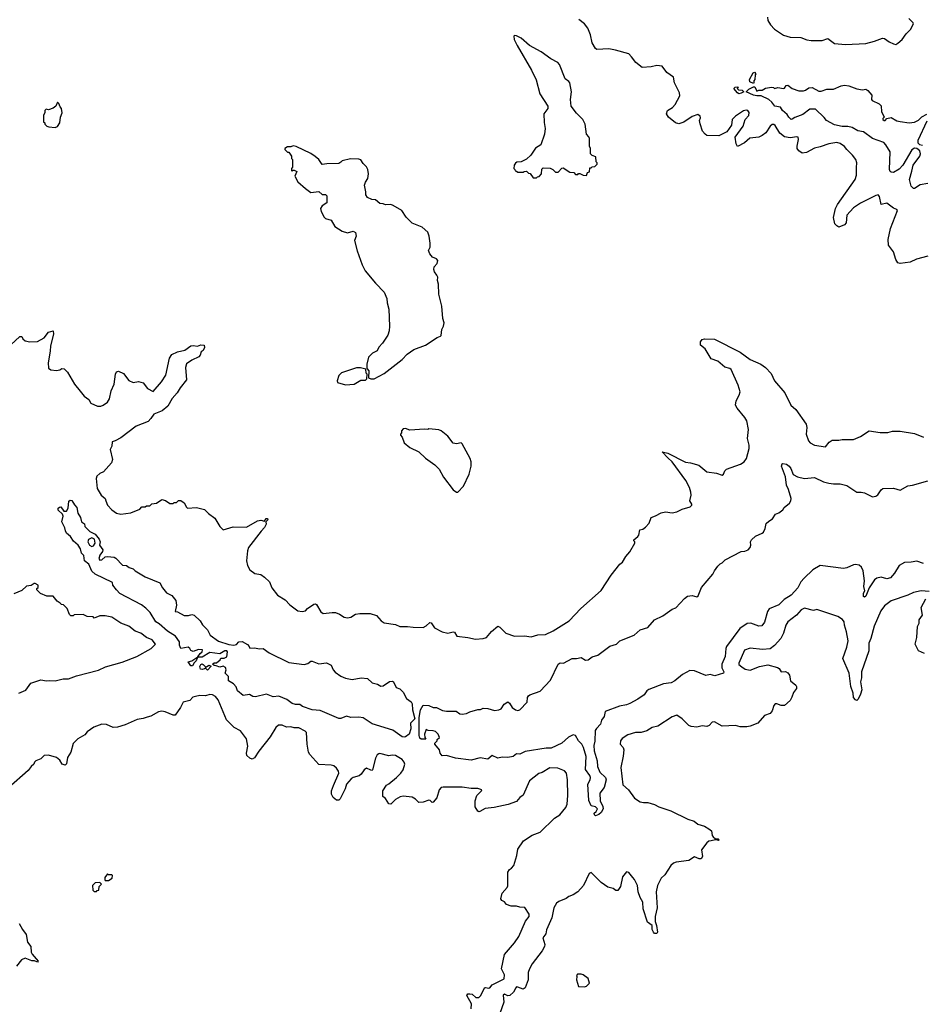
# Model space of a CAD drawing. Extents: x 2206940 to 2356632, y 511582 to 673215.
# Tile 199 of 228: x 2316465 to 2324585, y 623406 to 632262. Entities that reach past the tile are written whole.
import ezdxf

# ---------------------------------------------------------------- set-up
doc = ezdxf.new("R2010")
doc.units = 0

msp = doc.modelspace()

# ---------------------------------------------------------------- linework, layer by layer
at = {"layer": '0CON10XD'}
for points in [[(2324635, 630134.4), (2324531.7, 630108.3), (2324475, 630081.4), (2324385, 630069.2), (2324365, 630076), (2324345, 630106.2), (2324326.4, 630175), (2324280.6, 630235), (2324276.2, 630285), (2324296.9, 630385), (2324361.9, 630545), (2324356.4, 630556.4), (2324325, 630567.9), (2324265, 630611.1), (2324215, 630600), (2324200.6, 630670.6), (2324188.1, 630688.1), (2324165, 630681.9), (2324028.1, 630611.9), (2323965, 630570.9), (2323906.4, 630505), (2323898.8, 630435), (2323885, 630417.5), (2323835, 630397.5), (2323815, 630407.5), (2323796.4, 630426.4), (2323784.2, 630484.2), (2323802.2, 630565), (2323820.5, 630599.5), (2323981.2, 630825), (2323991.2, 630865), (2323993.6, 630933.6), (2323996.7, 630975), (2323987.5, 631005), (2323956.7, 631045), (2323904.1, 631094.1), (2323885, 631122.5), (2323845, 631148), (2323815, 631158.8), (2323743.6, 631146.4), (2323665, 631117.5), (2323615, 631106.2), (2323541.3, 631068.7), (2323505, 631063.1), (2323475, 631081.4), (2323458.9, 631105), (2323457.8, 631125), (2323470.8, 631185), (2323466.7, 631205), (2323455, 631208.6), (2323395, 631199.6), (2323345, 631208.2), (2323302.2, 631242.2), (2323261.4, 631311.4), (2323250, 631320), (2323235, 631318.6), (2323215, 631305.7), (2323175.7, 631245), (2323145, 631219.4), (2323113, 631207), (2323033.8, 631196.2), (2322985, 631153.8), (2322923, 631123), (2322910, 631145), (2322902.5, 631205), (2322974.3, 631305), (2322991.2, 631365), (2323025, 631400.8), (2323028.1, 631428.1), (2323016, 631445), (2323001.4, 631448.6), (2322975, 631443.8), (2322905, 631396), (2322875, 631363.3), (2322866.9, 631313.1), (2322826.4, 631253.6), (2322755, 631217.5), (2322645, 631220), (2322631.7, 631231.7), (2322608.3, 631258.3), (2322587.5, 631325), (2322580, 631355), (2322589.3, 631380.7), (2322586.7, 631395), (2322565, 631410), (2322515, 631392.5), (2322440.5, 631339.5), (2322395, 631326.7), (2322365, 631335.5), (2322302, 631385), (2322284.4, 631415), (2322292.5, 631445), (2322335.9, 631474.1), (2322360.1, 631499.9), (2322402.4, 631577.6), (2322400.6, 631605), (2322355.7, 631695), (2322345.5, 631745), (2322286.8, 631786.8), (2322245, 631845.7), (2322195, 631850.5), (2322145, 631837.1), (2322065, 631831.2), (2322007.4, 631877.4), (2321968.9, 631928.9), (2321944, 631955), (2321825, 631989.2), (2321765, 632000), (2321655.8, 631995.8), (2321645, 632002.5), (2321615, 632053.8), (2321599.3, 632125), (2321576.4, 632185), (2321545.3, 632225), (2321495, 632263.3)], [(2323192.9, 632285), (2323195.8, 632255), (2323220, 632215), (2323255, 632175.8), (2323335, 632121.9), (2323395, 632104.4), (2323491.3, 632101.3), (2323545, 632082.2), (2323585, 632076.7), (2323685, 632074.4), (2323735, 632093.1), (2323795, 632047.1), (2323895, 632038.9), (2324075, 632047.3), (2324155, 632067.9), (2324225, 632097.5), (2324245, 632093.8), (2324285, 632062), (2324325, 632044.2), (2324345, 632040.8), (2324365, 632050), (2324404.2, 632085), (2324438.6, 632135), (2324479.2, 632175), (2324504, 632225), (2324503.3, 632235), (2324462.6, 632272.6)], [(2321115, 630840), (2321121.7, 630848.3), (2321138.3, 630851.7), (2321160, 630875), (2321163, 630917), (2321175, 630930), (2321237, 630927), (2321260, 630915), (2321285, 630890), (2321308.3, 630891.7), (2321341.7, 630928.3), (2321355, 630930), (2321415, 630890), (2321448.3, 630888.3), (2321465, 630870), (2321485, 630870), (2321491.7, 630878.3), (2321505, 630880), (2321533, 630863), (2321565, 630860), (2321571.7, 630888.3), (2321590, 630895), (2321595, 630930), (2321605, 630930), (2321615, 630940), (2321638.3, 630941.7), (2321658.3, 630961.7), (2321660, 630975), (2321650, 630985), (2321648.3, 631028.3), (2321615, 631040), (2321600, 631055), (2321600, 631105), (2321590, 631125), (2321590, 631195), (2321585, 631210), (2321563, 631233), (2321551.7, 631321.7), (2321530, 631365), (2321475, 631422.5), (2321426.1, 631486.1), (2321418.8, 631545), (2321428.8, 631615), (2321412.5, 631695), (2321405, 631707.5), (2321371.7, 631731.7), (2321320.7, 631860.7), (2321305, 631877.5), (2321241.7, 631911.7), (2321155, 631973.3), (2321051.7, 632031.7), (2320975, 632097.5), (2320935, 632117.5), (2320915, 632120), (2320910, 632115), (2320912.5, 632085), (2320939.3, 632029.3), (2321068, 631808), (2321111.7, 631721.7), (2321143.8, 631595), (2321216, 631485), (2321215.7, 631464.3), (2321181.2, 631415), (2321183, 631337), (2321192.5, 631285), (2321186.4, 631233.6), (2321153, 631137), (2321103.6, 631106.4), (2321062.5, 631045), (2321023, 631007), (2320977, 630983), (2320938.3, 630981.7), (2320925, 630972.5), (2320912.5, 630955), (2320910, 630925), (2320920, 630915), (2320921.7, 630901.7), (2320935, 630900), (2320945, 630890), (2320995, 630890), (2321003, 630897), (2321025, 630900), (2321041.7, 630881.7), (2321058.3, 630878.3), (2321085, 630840), (2321115, 630840)], [(2323065, 631690), (2323033.3, 631703.3), (2323030, 631725), (2323062.5, 631785), (2323075, 631790), (2323087.5, 631775), (2323080, 631765), (2323077.5, 631725), (2323068.3, 631711.7), (2323070, 631695), (2323065, 631690)], [(2324635, 630788.5), (2324565, 630775.7), (2324515, 630743.1), (2324504, 630745), (2324485, 630764.2), (2324470, 630825), (2324491.4, 630898.6), (2324502.4, 630955), (2324561.1, 631035), (2324568.9, 631055), (2324561.9, 631081.9), (2324535, 631102.7), (2324513.1, 631106.9), (2324489.1, 631090.9), (2324409.6, 630955), (2324375, 630919.4), (2324325, 630888.8), (2324305, 630890), (2324295, 630897.5), (2324290, 630915), (2324294.3, 631075), (2324257.6, 631137.6), (2324237.1, 631157.1), (2324136.2, 631195), (2324055, 631252.5), (2324005, 631262), (2323953.1, 631293.1), (2323915, 631301.9), (2323865, 631301.4), (2323795, 631317.5), (2323724, 631355), (2323702.9, 631382.9), (2323625, 631457.5), (2323573.8, 631456.2), (2323510.7, 631409.3), (2323437, 631383), (2323415, 631368.8), (2323405, 631366.2), (2323385, 631386.7), (2323369.7, 631409.7), (2323326.7, 631445), (2323310, 631475), (2323257.5, 631485), (2323231.7, 631521.7), (2323202.5, 631545), (2323135, 631578.8), (2323095, 631576.2), (2323065, 631582.5), (2323000, 631615), (2323025, 631637.5), (2323065, 631660), (2323078.3, 631658.3), (2323095, 631620), (2323112.5, 631627.5), (2323145, 631627.5), (2323173, 631647), (2323227, 631657), (2323245, 631652.5), (2323255, 631642.5), (2323285, 631653.3), (2323335, 631643.3), (2323345, 631647.5), (2323360, 631670), (2323375, 631673.3), (2323415, 631643.8), (2323472.3, 631622.3), (2323515, 631623.8), (2323535, 631628.8), (2323565, 631650), (2323595, 631652.5), (2323655, 631620), (2323675, 631620), (2323725, 631636.2), (2323785, 631636.2), (2323855, 631668.8), (2323885, 631673.3), (2323925, 631666.7), (2323995, 631640), (2324045, 631632.5), (2324075, 631636.7), (2324095, 631626.7), (2324130, 631585), (2324127.5, 631545), (2324132.5, 631535), (2324197.5, 631505), (2324215, 631487.5), (2324216.7, 631435), (2324237.5, 631395), (2324240, 631385), (2324230, 631375), (2324230, 631365), (2324240, 631355), (2324250, 631355), (2324266.4, 631373.6), (2324305, 631383.3), (2324354.1, 631354.1), (2324385, 631346.2), (2324465, 631336.2), (2324515, 631342), (2324550.5, 631359.5), (2324581.7, 631388.3), (2324625, 631412.5)], [(2322935, 631596.7), (2322922.5, 631605), (2322890, 631645), (2322900, 631655), (2322928.3, 631658.3), (2322920, 631645), (2322931.7, 631631.7), (2322965, 631630), (2322980, 631615), (2322955, 631601.2), (2322935, 631596.7)], [(2316785, 631293.3), (2316805, 631302.5), (2316827.5, 631335), (2316832.5, 631385), (2316847.5, 631425), (2316840, 631465), (2316828.3, 631478.3), (2316818.3, 631508.3), (2316805, 631520), (2316790, 631485), (2316765, 631467.5), (2316725, 631452.5), (2316701.7, 631458.3), (2316690, 631445), (2316690, 631425), (2316680, 631405), (2316680, 631345), (2316690, 631335), (2316691.7, 631321.7), (2316710, 631305), (2316728.3, 631298.3), (2316785, 631293.3)], [(2324625, 631350), (2324543.9, 631175), (2324545.4, 631155), (2324559.3, 631139.3), (2324585, 631132.8)], [(2319655, 629032.5), (2319745, 629078.8), (2319905, 629206.7), (2319951.2, 629255), (2320010, 629295), (2320116.1, 629333.9), (2320220, 629405), (2320250, 629415), (2320257, 629423), (2320263.6, 629476.4), (2320277.5, 629505), (2320282.5, 629535), (2320270, 629575), (2320261.2, 629685), (2320234, 629795), (2320233.3, 629885), (2320223.8, 629915), (2320226, 629945), (2320218.8, 629965), (2320195, 629993.3), (2320190.8, 630015), (2320192, 630038), (2320219.7, 630070.3), (2320225.9, 630095.9), (2320215, 630110), (2320177.5, 630125), (2320153.3, 630155), (2320143.3, 630185), (2320157.5, 630215), (2320157, 630253), (2320147.5, 630315), (2320135, 630350), (2320086.1, 630396.1), (2319995, 630432.5), (2319942.5, 630485), (2319902.5, 630545), (2319825, 630592.5), (2319805, 630600), (2319755, 630597.5), (2319735, 630607.5), (2319705, 630608.8), (2319665, 630641.2), (2319634.1, 630644.1), (2319593.6, 630663.6), (2319578.3, 630688.3), (2319580, 630715), (2319567, 630773), (2319575, 630800), (2319597.5, 630835), (2319602.5, 630875), (2319596.4, 630916.4), (2319585, 630940), (2319555, 630970), (2319535, 631002.5), (2319515, 631008.8), (2319439.3, 631010.7), (2319365, 630992.5), (2319355, 630980), (2319335, 630970), (2319227, 630967), (2319185, 630960), (2319156.4, 631006.4), (2319123, 631033), (2319085, 631057.5), (2318951.7, 631121.7), (2318925, 631127.5), (2318905, 631120), (2318875, 631120), (2318850, 631105), (2318850, 631095), (2318875, 631070), (2318885, 631070), (2318910, 631035), (2318910, 631015), (2318920, 631005), (2318920, 630935), (2318910, 630925), (2318910, 630905), (2318915, 630900), (2318921.7, 630908.3), (2318935, 630910), (2318958.3, 630898.3), (2318940, 630855), (2318967.5, 630805), (2319035, 630743.3), (2319085, 630707.5), (2319155, 630717.5), (2319185, 630690), (2319215, 630690), (2319227, 630677), (2319227.5, 630615), (2319185, 630586.7), (2319171.2, 630565), (2319176.1, 630536.1), (2319203.3, 630485), (2319215, 630473.8), (2319268.3, 630458.3), (2319300.8, 630400.8), (2319365, 630361.4), (2319415, 630345.8), (2319465, 630359.1), (2319485, 630347.1), (2319490.8, 630315), (2319476.7, 630275), (2319502, 630182), (2319546.1, 630056.1), (2319573.9, 630003.9), (2319665, 629892.5), (2319745, 629812.5), (2319768.6, 629755), (2319771.4, 629715), (2319785, 629660), (2319792, 629505), (2319788.8, 629465), (2319776.7, 629425), (2319728.3, 629351.7), (2319695, 629317.5), (2319680, 629285), (2319637.7, 629262.3), (2319603.9, 629226.1), (2319586.7, 629165), (2319587.5, 629125), (2319606.4, 629103.6), (2319601.7, 629041.7), (2319625, 629032.5), (2319655, 629032.5)], [(2316345, 629302.5), (2316465, 629413.3), (2316485, 629412.5), (2316492.7, 629392.7), (2316515, 629374.2), (2316556.4, 629363.6), (2316625, 629368.8), (2316685, 629400), (2316725, 629451.1), (2316765, 629462.5), (2316769.5, 629435), (2316742, 629328), (2316740.2, 629279.8), (2316720.8, 629175), (2316725, 629127.5), (2316745, 629112), (2316795, 629106.7), (2316825, 629113.8), (2316845, 629126.2), (2316865, 629123.3), (2316895, 629091.2), (2316959.2, 628985), (2317008.3, 628921.7), (2317045, 628875.8), (2317087.1, 628845), (2317105, 628814.4), (2317165, 628785.5), (2317193.9, 628786.1), (2317215, 628793.8), (2317255, 628823.3), (2317272.5, 628852.5), (2317288.8, 628925), (2317313.5, 628985), (2317325.8, 629075), (2317335, 629096.2), (2317355, 629102), (2317399.5, 629079.5), (2317446.4, 629016.4), (2317485, 629000), (2317535, 629007.5), (2317575, 628996.7), (2317615.8, 628945.8), (2317665, 628916.7), (2317740.8, 629005), (2317780.8, 629065), (2317813.5, 629216.5), (2317835, 629250), (2317884.6, 629275.4), (2317949.4, 629290.6), (2318005, 629328.6), (2318025, 629332.5), (2318065, 629326), (2318095, 629339.2), (2318125, 629336.2), (2318126.2, 629315), (2318115, 629287.5), (2318096.2, 629273.8), (2318087.5, 629245), (2318075, 629229.2), (2318015, 629200), (2317964.2, 629165.8), (2317958, 629135), (2317965, 629022.5), (2317908.3, 628951.7), (2317882.9, 628905), (2317836.7, 628855), (2317797.1, 628785), (2317748.1, 628745), (2317670.9, 628715), (2317646, 628674), (2317621.3, 628648.7), (2317513.5, 628606.5), (2317375, 628502), (2317325, 628473.3), (2317297.5, 628465), (2317293.3, 628425), (2317277.5, 628395), (2317300, 628305), (2317290, 628275), (2317220, 628195), (2317185, 628180), (2317160, 628155), (2317152.5, 628135), (2317163.3, 628045), (2317196.7, 627985), (2317232.5, 627955), (2317238.8, 627935), (2317255, 627896.7), (2317294, 627855), (2317335, 627823.8), (2317375, 627813.8), (2317465, 627827.5), (2317545, 627860), (2317565, 627880), (2317595, 627880), (2317605, 627890), (2317635, 627890), (2317653, 627907), (2317697, 627913), (2317745, 627947.5), (2317777, 627937), (2317815, 627910), (2317845, 627910), (2317855, 627920), (2317875, 627920), (2317893, 627937), (2317915, 627936.7), (2317945.6, 627915.6), (2317965, 627877.5), (2317975, 627870), (2318055, 627873.8), (2318127.3, 627857.3), (2318162.1, 627822.1), (2318219.7, 627779.7), (2318264.2, 627704.2), (2318295, 627673.8), (2318385, 627700.6), (2318505, 627697.1), (2318604.6, 627755.4), (2318635, 627760), (2318667.5, 627752.5), (2318682.5, 627775), (2318695, 627776.7), (2318696, 627765), (2318680, 627745), (2318682, 627725), (2318668.1, 627695), (2318636.9, 627663.1), (2318522.5, 627515), (2318513.9, 627483.9), (2318504.1, 627394.1), (2318514.1, 627354.1), (2318536.7, 627315), (2318580.5, 627280.5), (2318635, 627272), (2318667.4, 627247.4), (2318710.8, 627205), (2318732.2, 627152.2), (2318785, 627085.7), (2318853.6, 627043.6), (2318895, 626998), (2318967.5, 626945), (2319005, 626938), (2319035, 626943.8), (2319055, 626966.7), (2319110, 627005), (2319125, 627007.5), (2319135, 627002.5), (2319173.8, 626935), (2319195, 626920), (2319275, 626930.8), (2319305, 626929.2), (2319342.5, 626915), (2319385, 626888.8), (2319415, 626882), (2319445, 626888.8), (2319485.9, 626914.1), (2319525, 626922), (2319618.3, 626921.7), (2319675, 626902.5), (2319716.2, 626855), (2319745, 626837.5), (2319845, 626822.9), (2319885, 626804.3), (2319955, 626805.6), (2320005, 626798.1), (2320095, 626796), (2320121.1, 626808.9), (2320155, 626838.8), (2320165, 626836.7), (2320195, 626793.3), (2320265, 626756.7), (2320315, 626743.3), (2320365, 626756.7), (2320375, 626752.5), (2320398.3, 626718.3), (2320495, 626706.7), (2320565, 626690), (2320635, 626696.7), (2320665, 626706.7), (2320710.5, 626759.5), (2320765, 626806.7), (2320785, 626796.7), (2320837.5, 626745), (2320915, 626716.2), (2321005, 626721.2), (2321065, 626711.2), (2321125, 626728), (2321195, 626732), (2321263.3, 626765), (2321406.7, 626855), (2321512.5, 626965), (2321695, 627127.5), (2321786.7, 627265), (2321863.3, 627365), (2321887.3, 627382.7), (2321916.7, 627435), (2321953.6, 627476.4), (2321997.5, 627555), (2322000, 627565), (2321990, 627575), (2321990, 627585), (2322027, 627613), (2322033.8, 627625), (2322042.5, 627675), (2322071.7, 627678.3), (2322093, 627697), (2322127.5, 627735), (2322144.1, 627785.9), (2322185, 627800), (2322235, 627828), (2322275, 627834.2), (2322335, 627826), (2322375, 627835.8), (2322425, 627859.2), (2322495, 627881.2), (2322512.5, 627895), (2322512.5, 627905), (2322493.3, 627935), (2322503.8, 627985), (2322503, 628013), (2322490, 628055), (2322458.3, 628118.3), (2322335, 628286.2), (2322295, 628320), (2322243.3, 628376.7), (2322295, 628364), (2322455, 628282.5), (2322500, 628275)], [(2322500, 628275), (2322575, 628256.7), (2322645, 628196.2), (2322734.2, 628184.2), (2322785, 628166.7), (2322796.7, 628175), (2322807.5, 628205), (2322821.7, 628218.3), (2322950, 628265), (2322982.5, 628285), (2323002.5, 628315), (2323026.7, 628405), (2323028, 628435), (2323010.8, 628495), (2323022.5, 628575), (2323005.5, 628655), (2322987.9, 628685), (2322918, 628768), (2322905.4, 628795), (2322910, 628835), (2322938.5, 628885), (2322945.3, 628914.7), (2322928.5, 628975), (2322865, 629116.2), (2322854.3, 629125), (2322807.4, 629137.4), (2322745, 629190.8), (2322685, 629212.1), (2322630.5, 629300.5), (2322589.1, 629335), (2322588.9, 629365), (2322603.5, 629385), (2322625, 629392.7), (2322715, 629387.5), (2322945, 629272.5), (2323036.8, 629206.8), (2323132.5, 629165), (2323173.3, 629135), (2323225, 629081.2), (2323254, 629015), (2323348, 628905), (2323400.8, 628795), (2323448, 628755), (2323540, 628625), (2323546.9, 628595), (2323540.8, 628535), (2323560.8, 628475), (2323576.7, 628455), (2323615, 628436.2), (2323715, 628421.2), (2323747.3, 628462.7), (2323775, 628481.2), (2323835, 628478.8), (2323865, 628486.2), (2323965, 628486.7), (2324027.7, 628512.3), (2324107, 628563), (2324205, 628550), (2324275, 628550), (2324315, 628560), (2324385, 628561.4), (2324515, 628540), (2324595, 628508.6)], [(2319395, 628977.5), (2319475, 628982.5), (2319535, 629020), (2319575, 629020), (2319588.3, 629031.7), (2319590, 629075), (2319583, 629083), (2319577.5, 629117.5), (2319530.7, 629130.7), (2319495, 629130), (2319360, 629085), (2319337, 629063), (2319320, 629015), (2319325, 629000), (2319395, 628977.5)], [(2320405, 628012.5), (2320457.5, 628065), (2320507.5, 628175), (2320527.5, 628245), (2320527.5, 628285), (2320517.5, 628315), (2320445, 628447.5), (2320435, 628456.7), (2320395, 628446.7), (2320365, 628452.5), (2320317.5, 628515), (2320257.5, 628565), (2320235, 628573.3), (2320145, 628582.5), (2320135, 628577.5), (2320105, 628580), (2319975, 628568.8), (2319935, 628586.2), (2319915, 628582.5), (2319900, 628565), (2319900, 628545), (2319890, 628535), (2319890, 628525), (2319907, 628507), (2319922.5, 628455), (2319973.9, 628413.9), (2320056.1, 628376.1), (2320115, 628317.5), (2320199.3, 628259.3), (2320238.3, 628218.3), (2320277, 628147), (2320363.6, 628033.6), (2320393, 628013), (2320405, 628012.5)], [(2320058.8, 625985), (2320070.5, 626055), (2320095, 626097.5), (2320145, 626092.5), (2320185, 626075.7), (2320215, 626074.3), (2320269.1, 626049.1), (2320305, 626041.4), (2320391.2, 626041.2), (2320425, 626020), (2320445, 626016.2), (2320485, 626021.2), (2320515, 626035.8), (2320585, 626056.7), (2320611.7, 626058.3), (2320635, 626070), (2320675, 626066.7), (2320735, 626048), (2320775, 626056), (2320796.7, 626065), (2320822.5, 626105), (2320855, 626126.2), (2320872.5, 626115), (2320895, 626076.7), (2320924.2, 626054.2), (2320945, 626048.8), (2320965, 626054), (2321030, 626125), (2321032.5, 626165), (2321040.7, 626179.3), (2321055, 626190), (2321148.3, 626221.7), (2321238.8, 626321.2), (2321307.5, 626465), (2321326.7, 626476.7), (2321357, 626473), (2321433.9, 626516.1), (2321473.6, 626516.4), (2321515, 626526.7), (2321555, 626500), (2321580, 626505), (2321615, 626530), (2321665, 626547.5), (2321775, 626626.7), (2321833.8, 626646.2), (2321864.1, 626675.9), (2321993.6, 626726.4), (2322046.1, 626773.9), (2322115.8, 626794.2), (2322176.7, 626865), (2322250.9, 626899.1), (2322335, 626958.8), (2322367.3, 626972.7), (2322445, 627057.5), (2322471.7, 627078.3), (2322515, 627083.3), (2322555, 627072.5), (2322569.3, 627080.7), (2322597.5, 627155), (2322700, 627275), (2322713.9, 627306.1), (2322745, 627347.5), (2322765, 627367.5), (2322785, 627377.5), (2322810, 627405), (2322955, 627477.5), (2322989.3, 627480.7), (2323017.5, 627495), (2323036.7, 627515), (2323042.5, 627535), (2323040, 627565), (2323047.5, 627585), (2323085, 627616.7), (2323145, 627642.5), (2323155, 627652.5), (2323170, 627685), (2323180.5, 627729.5), (2323205, 627751.2), (2323235.9, 627774.1), (2323265, 627813.3), (2323293.6, 627826.4), (2323330, 627855), (2323342.5, 627875), (2323390, 627915), (2323403.3, 627935), (2323403.8, 627955), (2323381.2, 628035), (2323363.3, 628075), (2323355, 628150), (2323317.5, 628245), (2323323.9, 628266.1), (2323330.7, 628269.3), (2323363.6, 628263.6), (2323385.9, 628245.9), (2323402, 628225), (2323422.5, 628172.5), (2323460.3, 628150.3), (2323525, 628135.6), (2323615, 628143.8), (2323696.1, 628106.1), (2323745, 628093.8), (2323785, 628086.7), (2323845, 628086.2), (2323905, 628073.3), (2323995, 628013.3), (2324035, 628013.8), (2324065, 628006.2), (2324135, 627970), (2324165, 627977.5), (2324185, 627990), (2324215, 628033.3), (2324230, 628045), (2324325, 628048.8), (2324385, 628030), (2324455, 628068), (2324495, 628074), (2324634.4, 628115.6)], [(2319925, 625807.5), (2319905, 625811.9), (2319820.8, 625870.8), (2319635, 625927.8), (2319555, 625982), (2319515, 625988.8), (2319445, 625986.2), (2319405, 625998.8), (2319355, 625977.5), (2319335, 625977.5), (2319167.4, 626047.4), (2319095, 626054), (2319010, 626085), (2318985, 626102), (2318945, 626102), (2318915, 626112.9), (2318867.5, 626147.5), (2318795, 626178.8), (2318745, 626171.2), (2318685, 626196.7), (2318585, 626172.9), (2318562.5, 626175), (2318533, 626193), (2318474.2, 626184.2), (2318425, 626224), (2318411.2, 626261.2), (2318387.7, 626287.7), (2318342.5, 626315), (2318342.5, 626355), (2318312.5, 626385), (2318322.5, 626415), (2318317.5, 626435), (2318295, 626447.5), (2318265, 626437.5), (2318231.7, 626451.7), (2318213, 626453), (2318200, 626465), (2318213, 626477), (2318235, 626477.5), (2318267.5, 626505), (2318275, 626520), (2318305, 626520), (2318329.3, 626530.7), (2318333.3, 626575), (2318327.5, 626585), (2318310, 626585), (2318265, 626557.5), (2318175, 626571.2), (2318105, 626527.5), (2318071.7, 626528.3), (2318060.7, 626519.3), (2318053.3, 626495), (2318033.6, 626476.4), (2318019.3, 626450.7), (2318005, 626450), (2317980, 626485), (2318015, 626496), (2318068.3, 626531.7), (2318088.3, 626561.7), (2318107.5, 626575), (2318110, 626595), (2318073.9, 626596.1), (2318025, 626580), (2318005, 626587.5), (2317995, 626607.5), (2317979.3, 626619.3), (2317915, 626607.5), (2317903.8, 626635), (2317903.3, 626665), (2317866.2, 626716.2), (2317795, 626762.2), (2317719.1, 626829.1), (2317688.8, 626845), (2317638.6, 626928.6), (2317600.3, 626970.3), (2317559.3, 626999.3), (2317365, 627102), (2317335, 627133.3), (2317303.3, 627175), (2317299.3, 627199.3), (2317143.8, 627275), (2317115, 627303.3), (2317087.5, 627365), (2317046.7, 627395), (2317041.7, 627441.7), (2317020, 627465), (2317011.7, 627501.7), (2316992.5, 627535), (2316950.5, 627570.5), (2316922.5, 627615), (2316887.5, 627645), (2316877.5, 627665), (2316871.7, 627691.7), (2316843.3, 627745), (2316857, 627797), (2316850, 627815), (2316811.7, 627851.7), (2316811.7, 627868.3), (2316821.7, 627878.3), (2316835, 627880), (2316861.7, 627841.7), (2316885, 627842.5), (2316901.7, 627868.3), (2316907.5, 627932.5), (2316918.3, 627941.7), (2316935, 627937.5), (2316957.5, 627897.5), (2316978.8, 627875), (2316987.5, 627825), (2317012.5, 627785), (2317020, 627745), (2317048.3, 627728.3), (2317050, 627705), (2317095, 627657.5), (2317142.5, 627635), (2317180.7, 627590.7), (2317190, 627565), (2317182.5, 627535), (2317213.3, 627495), (2317210.7, 627479.3), (2317186.7, 627445), (2317180, 627425), (2317177.5, 627415), (2317185, 627400), (2317205, 627402.5), (2317235, 627430), (2317255, 627433.3), (2317315, 627426.7), (2317329.5, 627419.5), (2317390, 627355), (2317425, 627352.5), (2317450, 627335), (2317485, 627322.5), (2317504.1, 627304.1), (2317595, 627250), (2317725, 627198), (2317750.8, 627150.8), (2317786.1, 627106.1), (2317835, 627083.3), (2317868.3, 627038.3), (2317876.2, 626995), (2317865, 626940), (2317885, 626937.5), (2317945, 626903.8), (2317985, 626903.3), (2318015, 626913.3), (2318035, 626906.7), (2318088.8, 626855), (2318108.1, 626818.1), (2318154, 626775), (2318177.5, 626725), (2318253, 626673), (2318345, 626642), (2318392.5, 626637.5), (2318415, 626642.5), (2318435, 626666.7), (2318465, 626670), (2318513, 626643), (2318530, 626625), (2318535, 626610), (2318575, 626612.5), (2318625, 626603.3), (2318655, 626607.5), (2318708, 626568), (2318885, 626480), (2319025, 626462), (2319057.7, 626472.3), (2319085, 626493.3), (2319095, 626493.3), (2319155, 626467.5), (2319225, 626477.5), (2319255, 626463.3), (2319266.7, 626455), (2319286, 626415), (2319303.6, 626393.6), (2319355, 626357.5), (2319395, 626340), (2319455, 626328), (2319536.1, 626343.9), (2319595, 626337.5), (2319635, 626296.7), (2319685, 626286.2), (2319715, 626267.5), (2319735, 626270), (2319791.2, 626308.8), (2319815, 626311.2), (2319827.5, 626305), (2319852.5, 626255), (2319885, 626242.5), (2319915, 626212.5), (2319945.8, 626155.8), (2319986, 626126), (2319995, 626110), (2319998, 626055), (2320020.6, 625975), (2319979.5, 625935), (2319982.1, 625885), (2319968.1, 625835), (2319935, 625812.5), (2319925, 625807.5)], [(2317115, 627522.5), (2317129.3, 627530.7), (2317142.5, 627555), (2317138.3, 627588.3), (2317115, 627602.5), (2317085, 627587.5), (2317076.7, 627565), (2317092.5, 627535), (2317115, 627522.5)], [(2324595, 627372.2), (2324535, 627393.3), (2324485, 627382.7), (2324425, 627380), (2324375, 627352.9), (2324335, 627284), (2324298.3, 627241.7), (2324265, 627234.3), (2324215, 627249.2), (2324175, 627240), (2324155, 627224), (2324107.3, 627152.7), (2324075, 627076), (2324065, 627069.2), (2324054.6, 627074.6), (2324054.7, 627105), (2324066.2, 627125), (2324057.7, 627165), (2324063.5, 627215), (2324052.3, 627305), (2324038, 627338), (2324015.2, 627355.2), (2323985, 627361.3), (2323965, 627358.7), (2323905, 627332.2), (2323874.1, 627325.9), (2323665, 627351.8), (2323598.8, 627315), (2323521.4, 627238.6), (2323492.9, 627205), (2323465, 627153.1), (2323405, 627087.1), (2323342.5, 627047.5), (2323295, 627000.5), (2323207.8, 626962.2), (2323192.2, 626937.8), (2323165, 626844), (2323140.3, 626809.7), (2323115, 626806.7), (2323043.4, 626833.4), (2323008.9, 626831.1), (2322942.3, 626785), (2322824.5, 626625), (2322817.1, 626605), (2322811.8, 626535), (2322780, 626465), (2322782.1, 626432.1), (2322798.8, 626395), (2322796, 626384), (2322718.8, 626361.2), (2322675, 626372), (2322637.7, 626362.3), (2322536.6, 626406.6), (2322493, 626407), (2322428.2, 626371.8), (2322358.9, 626315), (2322325, 626296.9), (2322255, 626287.1), (2322125, 626238.5), (2322107.1, 626225), (2322081.1, 626188.9), (2322025, 626150), (2321955, 626112.2), (2321925, 626098.1), (2321861.7, 626088.3), (2321731.7, 626038.3), (2321721.4, 625995), (2321698.3, 625961.7), (2321689.1, 625925), (2321652.2, 625887.8), (2321641.2, 625868.8), (2321637.4, 625772.6), (2321630, 625735), (2321632.5, 625685), (2321658.8, 625595), (2321661.2, 625545), (2321683.9, 625493.9), (2321735, 625446.7), (2321742, 625425), (2321723.4, 625356.6), (2321682.5, 625305), (2321685.8, 625235.8), (2321710, 625185), (2321713.3, 625165), (2321695, 625132.5), (2321675, 625112.5), (2321645, 625100), (2321635, 625110), (2321632.5, 625125), (2321649.3, 625140.7), (2321662.5, 625165), (2321645, 625182.5), (2321605, 625192.5), (2321585, 625240), (2321575.6, 625385), (2321595.5, 625425), (2321598.5, 625445), (2321592.5, 625465), (2321555, 625517.5), (2321559.5, 625635), (2321537.5, 625715), (2321521.1, 625745), (2321490.4, 625775), (2321465, 625822.9), (2321445, 625830), (2321401.3, 625808.7), (2321341.1, 625755), (2321245, 625710.3), (2321201.2, 625708.8), (2321010.9, 625679.1), (2320965, 625657.1), (2320935, 625660), (2320903.9, 625636.1), (2320855, 625625.8), (2320805, 625628.6), (2320765, 625621.2), (2320715, 625642.5), (2320675, 625610), (2320606.1, 625623.9), (2320525, 625600.6), (2320385, 625620.8), (2320305, 625644.4), (2320265, 625641.2), (2320246.7, 625665), (2320240, 625695), (2320200, 625745), (2320200, 625755), (2320220, 625775), (2320221.7, 625788.3), (2320240, 625805), (2320230, 625835), (2320205, 625860), (2320185, 625866.7), (2320138.3, 625868.3), (2320121.7, 625878.3), (2320107.5, 625835), (2320110, 625805), (2320118.3, 625791.7), (2320075, 625790), (2320065, 625800), (2320057.5, 625825), (2320058.8, 625985)], [(2316456.7, 626205), (2316519.1, 626230.9), (2316566.2, 626295), (2316654.4, 626325.6), (2316705, 626316.9), (2316731.5, 626318.5), (2316785, 626315.8), (2316855, 626332.9), (2316905, 626332.5), (2316975, 626360), (2317175, 626412.5), (2317237.6, 626442.4), (2317386.4, 626483.6), (2317518.8, 626535), (2317646.7, 626605), (2317686.2, 626645), (2317658, 626685), (2317606.3, 626706.3), (2317555, 626743.3), (2317505, 626763.3), (2317446.1, 626806.1), (2317375, 626833.3), (2317295, 626886.7), (2317235, 626900), (2317185, 626900), (2317135, 626880), (2317125, 626890), (2317073, 626893), (2317035, 626912.5), (2316955, 626910), (2316945, 626900), (2316925, 626900), (2316913, 626913), (2316892.5, 626965), (2316858.3, 626998.3), (2316841.7, 627001.7), (2316830, 627015), (2316801.7, 627031.7), (2316767, 627077), (2316708.3, 627078.3), (2316651.7, 627101.7), (2316620, 627135), (2316620, 627145), (2316630, 627155), (2316630, 627175), (2316605, 627190), (2316595, 627190), (2316567.5, 627172.5), (2316525, 627167.5), (2316485, 627127.5), (2316413, 627097)], [(2324645, 627117.5), (2324575, 627126.2), (2324505, 627111.2), (2324455, 627086), (2324305, 627034), (2324245, 626990), (2324210, 626945), (2324152.2, 626807.8), (2324121.4, 626695), (2324104.4, 626655.6), (2324104.5, 626585.5), (2324037.5, 626395), (2324036.5, 626343.5), (2324027.5, 626305), (2324040, 626235), (2324029.2, 626195), (2324008.8, 626151.2), (2323995, 626140), (2323985, 626143.3), (2323966, 626165), (2323961.2, 626205), (2323943, 626263), (2323925.6, 626385.6), (2323870.8, 626515), (2323905, 626617.5), (2323917.5, 626675), (2323904, 626755), (2323883.8, 626815), (2323882.5, 626845), (2323867.7, 626867.7), (2323825, 626893.8), (2323635, 626956.7), (2323605, 626946.7), (2323525, 626970), (2323493.3, 626955), (2323453.8, 626905), (2323373.8, 626845), (2323356.2, 626815), (2323335.8, 626744.2), (2323313.2, 626696.8), (2323256.1, 626633.9), (2323215, 626603.3), (2323147.3, 626597.3), (2323035, 626610), (2322985, 626591.2), (2322934.3, 626475), (2322935, 626463.8), (2322961.1, 626441.1), (2322991.3, 626421.3), (2323035, 626410), (2323120, 626445), (2323195, 626460), (2323282.5, 626435), (2323297.5, 626425), (2323315, 626397.5), (2323355, 626400), (2323375, 626386.7), (2323390, 626365), (2323397.5, 626315), (2323446.7, 626275), (2323453.3, 626265), (2323453, 626247), (2323425, 626210), (2323411.7, 626168.3), (2323395, 626140), (2323346.1, 626093.9), (2323315, 626092.5), (2323275, 626110), (2323261.7, 626108.3), (2323250, 626095), (2323233.3, 626045), (2323215, 626022.5), (2323165, 626002.5), (2323105.8, 625934.2), (2323035, 625907.5), (2323005, 625902.5), (2322945, 625902.5), (2322905, 625912.5), (2322785, 625907.5), (2322715, 625946.7), (2322695, 625943.3), (2322667.1, 625912.9), (2322645.9, 625904.1), (2322605, 625909.2), (2322555, 625897.5), (2322505, 625904.2), (2322483.2, 625913.2), (2322423.3, 625975), (2322375, 626006.2), (2322335, 625992), (2322205, 625908), (2322155, 625895.8), (2322105, 625865.8), (2322055, 625850.6), (2322005, 625851.1), (2321935, 625830), (2321884.5, 625795.5), (2321870, 625775), (2321865.7, 625745), (2321893.1, 625715), (2321898.1, 625695), (2321893.4, 625636.6), (2321871.8, 625535), (2321890.6, 625380.6), (2321942.5, 625335), (2321995, 625259.2), (2322047.6, 625227.6), (2322075, 625220), (2322115, 625220), (2322175, 625204.2), (2322215, 625181.9), (2322322.5, 625145), (2322475, 625070), (2322533.6, 625053.6), (2322566.4, 625026.4), (2322625, 625006.7), (2322665, 624983.8), (2322686.7, 624966.7), (2322692.7, 624925), (2322702, 624912), (2322725, 624895.6), (2322746.7, 624895), (2322757.1, 624885), (2322751.2, 624878.8), (2322725, 624884.3), (2322685, 624875.5), (2322665, 624874.2), (2322645, 624859.2), (2322598, 624795), (2322606.7, 624735), (2322596.2, 624715), (2322577.5, 624715), (2322535, 624733.3), (2322485, 624700), (2322370, 624685), (2322345, 624676), (2322321.2, 624655), (2322269.1, 624570.9), (2322235, 624540), (2322201.4, 624475), (2322191.7, 624418.3), (2322198.8, 624275), (2322180.5, 624195), (2322181.2, 624151.2), (2322193.3, 624115), (2322201.2, 624055), (2322195, 624043.8), (2322175, 624044), (2322165, 624053.8), (2322155, 624080), (2322153.3, 624115), (2322111.4, 624145), (2322072.5, 624265), (2322071.9, 624325), (2322045.4, 624365.4), (2322028, 624418), (2322022.5, 624475), (2321995, 624527.5), (2321979.2, 624545), (2321945, 624592.5), (2321923.6, 624596.4), (2321888.3, 624551.7), (2321870, 624465), (2321845, 624430), (2321828.3, 624428.3), (2321805, 624447.5), (2321755, 624460), (2321695, 624502.5), (2321605, 624592.5), (2321587, 624583), (2321536.2, 624475), (2321485, 624416.7), (2321445, 624390), (2321405, 624376.7), (2321381.4, 624358.6), (2321315, 624330.9), (2321295, 624316.4), (2321268.7, 624275), (2321252, 624185), (2321204.8, 624075.2), (2321199.3, 624040.7), (2321172.3, 624005), (2321188.6, 623945), (2321185.8, 623925), (2321165, 623886.7), (2321075, 623768.8), (2321050, 623725), (2321038.3, 623691.7), (2321040, 623625), (2321012, 623555), (2320995, 623541.4), (2320945, 623561.2), (2320935, 623562.5), (2320927.5, 623555)], [(2324605, 626560), (2324550, 626585), (2324520, 626645), (2324536.7, 626705), (2324540, 626805), (2324556.7, 626835), (2324556.7, 626865), (2324586.2, 626905), (2324574.3, 626975.7), (2324615, 627052.5)], [(2318155, 626410), (2318135, 626430), (2318127.5, 626422.5), (2318105, 626417.5), (2318091.7, 626421.7), (2318086.7, 626445), (2318095, 626462.5), (2318105, 626467.5), (2318115, 626462.5), (2318135, 626440), (2318145, 626440), (2318167, 626457), (2318188.3, 626448.3), (2318155, 626410)], [(2320526.7, 623365), (2320529.7, 623409.7), (2320485.8, 623485), (2320495, 623500), (2320515, 623499.2), (2320535.7, 623495.7), (2320568.3, 623468.3), (2320595, 623466.2), (2320613.8, 623485), (2320647, 623553), (2320655, 623557.5), (2320685, 623550), (2320695, 623553.8), (2320715, 623580), (2320824.4, 623635), (2320825, 623671.2), (2320798.2, 623725), (2320826.5, 623855), (2320915, 623958.5), (2320954.3, 624015.7), (2321015, 624154.4), (2321047.6, 624195), (2321047.5, 624217.5), (2321007.8, 624277.8), (2320965, 624279.4), (2320935, 624289.2), (2320885, 624288.8), (2320843.9, 624303.9), (2320825, 624327.5), (2320800.7, 624340.7), (2320793.6, 624353.6), (2320804.1, 624405.9), (2320850, 624455), (2320855, 624470), (2320857.5, 624595), (2320870.7, 624619.3), (2320889.3, 624630.7), (2320910, 624655), (2320935.6, 624744.4), (2320945, 624800), (2320996.7, 624875), (2321074.3, 624925.7), (2321148, 624955), (2321275, 625079.2), (2321325, 625111.4), (2321377.8, 625175), (2321389.5, 625205), (2321397.1, 625285), (2321393.3, 625425), (2321382.5, 625485), (2321365, 625505.8), (2321305, 625530), (2321235, 625534.2), (2321165, 625490), (2321135, 625481.2), (2321050, 625415), (2320995, 625286.7), (2320963.3, 625265), (2320935, 625230), (2320857.9, 625202.1), (2320733.1, 625176.9), (2320652.1, 625167.9), (2320605, 625140), (2320595, 625137.5), (2320585, 625143.3), (2320563, 625183), (2320561.4, 625235), (2320577.1, 625285), (2320620, 625325), (2320622.5, 625335), (2320585, 625346.6), (2320525, 625347.5), (2320445, 625358.2), (2320275, 625359.3), (2320255.3, 625354.7), (2320239.2, 625335), (2320216.6, 625263.4), (2320185, 625223.3), (2320175, 625222.5), (2320158.3, 625238.3), (2320145, 625242), (2320095, 625223.3), (2320055, 625221.2), (2320025, 625251.2), (2319995, 625269.2), (2319915, 625277.1), (2319888.9, 625271.1), (2319845, 625248.8), (2319805, 625206.7), (2319785, 625210), (2319755, 625256.7), (2319732.5, 625275), (2319733, 625327), (2319763.6, 625376.4), (2319785, 625387.5), (2319853.8, 625445), (2319895, 625484), (2319915.6, 625515), (2319929.2, 625565), (2319924.2, 625584.2), (2319905, 625608.8), (2319845, 625644), (2319815, 625648), (2319785, 625641.2), (2319705, 625662.5), (2319695, 625660), (2319680.7, 625649.3), (2319665, 625620), (2319640, 625515), (2319635, 625510), (2319625, 625512.5), (2319585, 625530), (2319563.3, 625515), (2319535.6, 625474.4), (2319518.7, 625461.3), (2319465, 625447.1), (2319446.2, 625435), (2319404.4, 625385), (2319392.2, 625345), (2319347.2, 625252.8), (2319335, 625241.4), (2319315, 625240.8), (2319283.8, 625265), (2319270, 625295), (2319270.8, 625325), (2319287.8, 625375), (2319334.6, 625485), (2319332.3, 625502.3), (2319315, 625530), (2319290.7, 625550.7), (2319268.3, 625558.3), (2319155, 625563.3), (2319075, 625652.9), (2319063.6, 625675), (2319049.6, 625745), (2319045, 625850), (2319034.1, 625864.1), (2318975, 625891.2), (2318935, 625892), (2318905, 625901.2), (2318865, 625900), (2318825.9, 625915.9), (2318794.5, 625915.5), (2318770.6, 625895), (2318718, 625812), (2318615, 625681.9), (2318577.8, 625622.2), (2318555, 625609.6), (2318535, 625618.5), (2318507.1, 625645), (2318505.5, 625665), (2318517.2, 625727.2), (2318505, 625792.5), (2318497, 625807), (2318451.2, 625865), (2318395, 625895.8), (2318324, 625965), (2318251.2, 626145), (2318225.8, 626175.8), (2318198.8, 626188.8), (2318175, 626191.2), (2318135, 626180), (2318085, 626183.3), (2318045, 626175.7), (2318022.8, 626167.2), (2317995, 626139.2), (2317936.8, 626123.2), (2317912.5, 626075), (2317864.1, 626005.9), (2317845, 626005.8), (2317775, 626038), (2317745, 626041.4), (2317714.5, 626035.5), (2317645, 625998.8), (2317611.9, 625988.1), (2317575, 625975.8), (2317521.2, 625968.8), (2317415, 625920.8), (2317345, 625899.2), (2317305, 625896.7), (2317245, 625924), (2317205, 625926), (2317131.7, 625898.3), (2317073.2, 625856.8), (2317050.3, 625829.7), (2316986.7, 625795), (2316945, 625752.5), (2316924.3, 625675), (2316895.6, 625625), (2316885, 625570), (2316875, 625557.5), (2316847.5, 625565), (2316825, 625602.5), (2316795, 625626.2), (2316725, 625647.5), (2316685.7, 625644.3), (2316655, 625614), (2316610, 625595), (2316597.5, 625582.5), (2316592.5, 625565), (2316567.5, 625545), (2316541.7, 625508.3), (2316365, 625353.8)], [(2317155, 624420), (2317161.7, 624428.3), (2317178.3, 624431.7), (2317180, 624465), (2317200, 624485), (2317185, 624500), (2317143, 624497), (2317120, 624475), (2317121.7, 624431.7), (2317135, 624420), (2317155, 624420)], [(2317265, 624520), (2317298.3, 624541.7), (2317300, 624565), (2317295, 624570), (2317265, 624570), (2317255, 624580), (2317230, 624545), (2317230, 624525), (2317235, 624520), (2317265, 624520)], [(2316461.1, 624131.1), (2316489.2, 624079.1), (2316523.1, 624035), (2316534, 623964), (2316564, 623925), (2316568.8, 623875), (2316577.3, 623857.3), (2316632.5, 623795), (2316625, 623783.3), (2316597, 623797), (2316575, 623796.7), (2316515, 623820), (2316482.5, 623805), (2316435, 623750)], [(2321545, 623562.5), (2321565, 623570), (2321590, 623595), (2321578.3, 623638.3), (2321535, 623670), (2321515, 623677.5), (2321481.7, 623678.3), (2321473.3, 623665), (2321477.5, 623655), (2321473.3, 623625), (2321492.5, 623565), (2321545, 623562.5)], [(2320927.5, 623555), (2320908, 623515), (2320875, 623486), (2320855, 623482), (2320825, 623496.2), (2320815, 623488), (2320821.5, 623425), (2320785, 623322.5)]]:
    msp.add_lwpolyline(points, dxfattribs=at)

doc.saveas('drawing.dxf')
